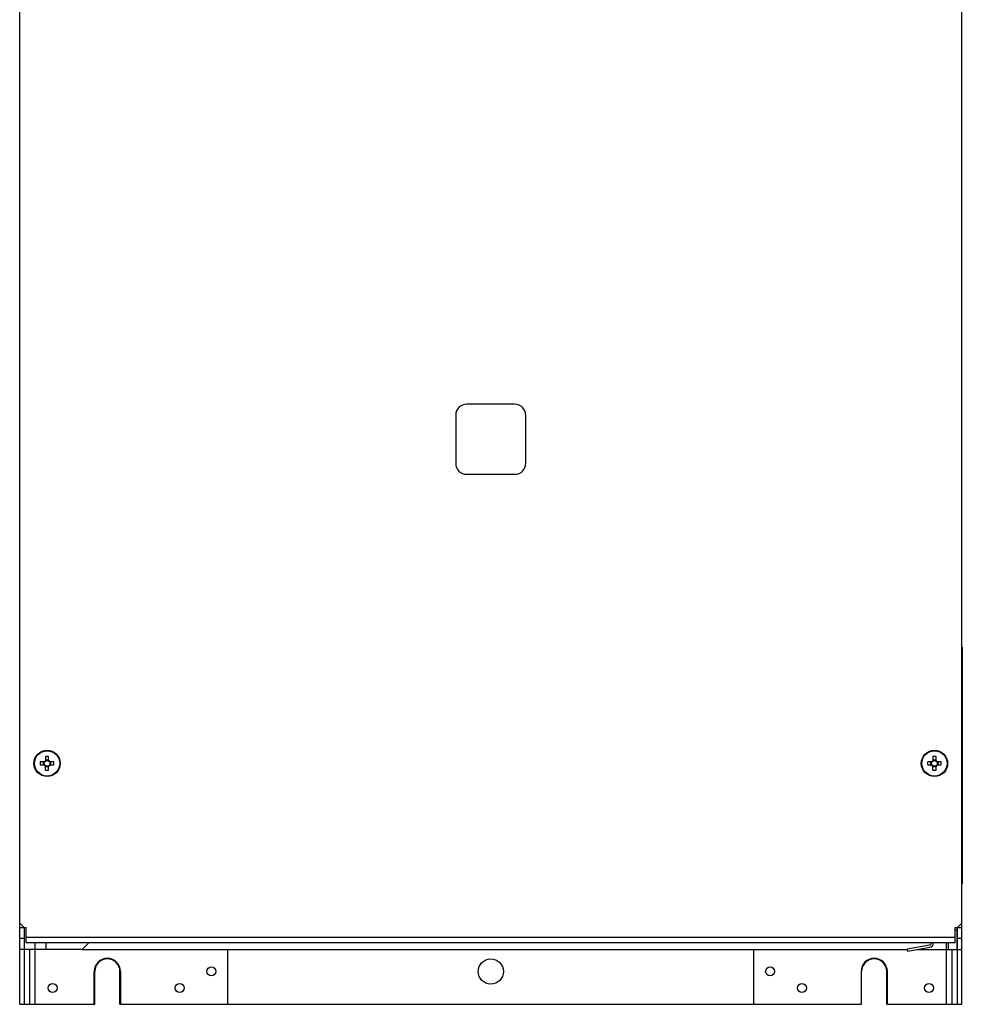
# Model space of a CAD drawing. Header units: millimetres. Extents: x 0 to 2000, y 0 to 2200.
# Tile 17 of 54: x 1041 to 1472, y 470 to 919. Entities that reach past the tile are written whole.
import ezdxf

# ---------------------------------------------------------------- set-up
doc = ezdxf.new("R2010")
doc.units = ezdxf.units.MM
doc.header["$LTSCALE"] = 143.407407
for name, color, linetype in [('00_COMPONENTS', 7, 'CONTINUOUS'), ('_1447691', 7, 'CONTINUOUS'), ('_14741', 7, 'CONTINUOUS'), ('_1887484', 7, 'CONTINUOUS')]:
    doc.layers.add(name, color=color, linetype=linetype)

msp = doc.modelspace()

# ---------------------------------------------------------------- linework, layer by layer
at = {"layer": '00_COMPONENTS', "color": 7, "linetype": 'CONTINUOUS'}
for p, q in [((1041.39, 469.85), (1041.39, 1393.85)), ((1471.39, 469.85), (1471.39, 1393.85)), ((1267.39, 743.85), (1245.39, 743.85)), ((1240.39, 738.85), (1240.39, 716.85)), ((1272.39, 716.85), (1272.39, 738.85)), ((1245.39, 711.85), (1267.39, 711.85)), ((1471.59, 632.85), (1471.59, 524.85)), ((1052.82, 580.56), (1050.79, 580.56)), ((1052.26, 579.14), (1052.26, 580.56)), ((1053.18, 582.94), (1053.18, 580.92)), ((1053.18, 581.48), (1054.6, 581.48)), ((1054.6, 580.92), (1054.6, 582.94)), ((1056.98, 580.56), (1054.95, 580.56)), ((1055.51, 580.56), (1055.51, 579.14)), ((1457.82, 580.56), (1455.79, 580.56)), ((1457.26, 579.14), (1457.26, 580.56)), ((1458.18, 582.94), (1458.18, 580.92)), ((1458.18, 581.48), (1459.6, 581.48)), ((1459.6, 580.92), (1459.6, 582.94)), ((1461.98, 580.56), (1459.95, 580.56)), ((1460.51, 580.56), (1460.51, 579.14)), ((1050.79, 579.14), (1052.82, 579.14)), ((1053.18, 576.76), (1053.18, 578.78)), ((1054.6, 578.23), (1053.18, 578.23)), ((1054.6, 576.76), (1054.6, 578.78)), ((1054.95, 579.14), (1056.98, 579.14)), ((1455.79, 579.14), (1457.82, 579.14)), ((1458.18, 576.76), (1458.18, 578.78)), ((1459.6, 578.23), (1458.18, 578.23)), ((1459.6, 576.76), (1459.6, 578.78)), ((1459.95, 579.14), (1461.98, 579.14)), ((1041.39, 506.85), (1043.39, 504.85)), ((1041.39, 504.85), (1044.39, 504.85)), ((1043.39, 504.85), (1043.39, 469.85)), ((1044.39, 497.85), (1044.39, 504.85)), ((1468.39, 504.85), (1471.39, 504.85)), ((1468.39, 497.85), (1468.39, 504.85)), ((1469.09, 503.85), (1469.09, 494.85)), ((1469.39, 504.85), (1471.39, 506.85)), ((1469.39, 469.85), (1469.39, 504.85)), ((1043.39, 499.85), (1041.39, 499.85)), ((1468.39, 500.35), (1044.39, 500.35)), ((1471.39, 499.85), (1469.39, 499.85)), ((1069.89, 494.85), (1041.39, 494.85)), ((1468.39, 497.85), (1044.39, 497.85)), ((1045.89, 494.85), (1045.89, 469.85)), ((1048.39, 469.85), (1048.39, 497.85)), ((1053.39, 497.85), (1053.39, 494.85)), ((1069.89, 494.85), (1072.89, 497.85)), ((1136.39, 469.85), (1136.39, 494.85)), ((1376.39, 469.85), (1376.39, 494.85)), ((1464.39, 469.85), (1464.39, 497.85)), ((1464.39, 494.85), (1471.39, 494.85)), ((1465.27, 494.85), (1465.27, 497.85)), ((1466.89, 494.85), (1466.89, 469.85)), ((1075.39, 469.85), (1075.39, 484.85)), ((1075.64, 469.85), (1075.64, 484.85)), ((1087.14, 469.85), (1087.14, 484.85)), ((1087.39, 484.85), (1087.39, 469.85)), ((1425.39, 484.85), (1425.39, 469.85)), ((1425.64, 469.85), (1425.64, 484.85)), ((1437.14, 469.85), (1437.14, 484.85)), ((1437.39, 469.85), (1437.39, 484.85)), ((1041.39, 469.85), (1075.64, 469.85)), ((1087.14, 469.85), (1425.64, 469.85)), ((1437.14, 469.85), (1471.39, 469.85))]:
    msp.add_line(p, q, dxfattribs=at)
for centre, radius in [((1053.89, 579.85), 6), ((1053.89, 579.85), 5.77), ((1458.89, 579.85), 6), ((1458.89, 579.85), 5.77), ((1053.89, 579.85), 1.28), ((1458.89, 579.85), 1.28), ((1256.39, 484.85), 5.75), ((1128.89, 484.85), 2.05), ((1383.89, 484.85), 2.05), ((1056.39, 477.35), 2.05), ((1114.39, 477.35), 2.05), ((1398.39, 477.35), 2.05), ((1456.39, 477.35), 2.05)]:
    msp.add_circle(centre, radius, dxfattribs=at)
for centre, radius, start, end in [((1245.39, 738.85), 5, 90, 180), ((1267.39, 738.85), 5, 0, 90), ((1245.39, 716.85), 5, 180, 270), ((1267.39, 716.85), 5, 270, 360), ((1072.91, 579.85), 22.13, 178.162, 180.0009), ((1053.89, 579.85), 1.51, 117.9589, 152.0411), ((1053.89, 560.82), 22.13, 88.1615, 91.8385), ((1053.89, 579.85), 1.51, 27.9589, 62.0411), ((1034.86, 579.85), 22.13, 359.9991, 1.838), ((1477.91, 579.85), 22.13, 178.162, 180.0009), ((1458.89, 579.85), 1.51, 117.9589, 152.0411), ((1458.89, 560.82), 22.13, 88.1615, 91.8385), ((1458.89, 579.85), 1.51, 27.9589, 62.0411), ((1439.86, 579.85), 22.13, 359.9991, 1.838), ((1072.91, 579.85), 22.13, 179.9991, 181.838), ((1053.89, 579.85), 1.51, 207.9589, 242.0411), ((1053.89, 598.88), 22.13, 268.1615, 271.8385), ((1053.89, 579.85), 1.51, 297.9589, 332.0411), ((1034.86, 579.85), 22.13, 358.162, 0.0009), ((1477.91, 579.85), 22.13, 179.9991, 181.838), ((1458.89, 579.85), 1.51, 207.9589, 242.0411), ((1458.89, 598.88), 22.13, 268.1615, 271.8385), ((1458.89, 579.85), 1.51, 297.9589, 332.0411), ((1439.86, 579.85), 22.13, 358.162, 0.0009), ((1081.39, 484.85), 6, 0, 180), ((1081.39, 484.85), 5.75, 0, 180), ((1431.39, 484.85), 6, 0, 180), ((1431.39, 484.85), 5.75, 0, 180)]:
    msp.add_arc(centre, radius, start, end, dxfattribs=at)
at = {"layer": '_1447691', "color": 7, "linetype": 'CONTINUOUS'}
for p, q in [((1069.89, 494.85), (1446.4, 494.85)), ((1450.89, 494.85), (1464.39, 494.85))]:
    msp.add_line(p, q, dxfattribs=at)
at = {"layer": '_14741', "color": 7, "linetype": 'CONTINUOUS'}
msp.add_line((1468.39, 503.85), (1469.39, 503.85), dxfattribs=at)
at = {"layer": '_1887484', "color": 7, "linetype": 'CONTINUOUS'}
for p, q in [((1456.56, 496.87), (1446.4, 495.07)), ((1446.4, 495.07), (1446.57, 494.09)), ((1446.57, 494.09), (1456.73, 495.88))]:
    msp.add_line(p, q, dxfattribs=at)
for radius in [1, 2]:
    msp.add_arc((1456.39, 497.85), radius, 280, 360, dxfattribs=at)

doc.saveas('drawing.dxf')
